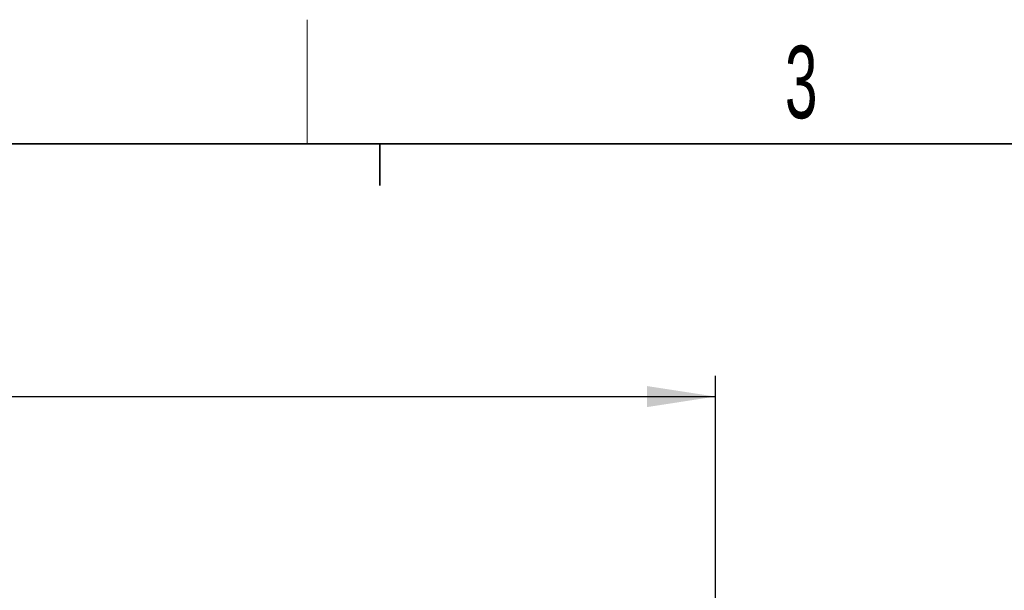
# Model space of a CAD drawing. Header units: millimetres. Extents: x 5 to 418, y 2 to 292.
# Tile 60 of 90: x 108 to 155, y 261 to 288. Entities that reach past the tile are written whole.
import ezdxf

# ---------------------------------------------------------------- set-up
doc = ezdxf.new("R2010")
doc.units = ezdxf.units.MM
doc.layers.add('SLD-0', color=7, linetype='Continuous')
doc.styles.add('SLDTEXTSTYLE0', font='TXT', dxfattribs={"width": 0.605})
doc.dimstyles.new('SLDDIMSTYLE0', dxfattribs={"dimtxt": 3.5, "dimasz": 3.302, "dimexe": 0, "dimexo": 0.0625, "dimgap": 0.875, "dimtad": 1, "dimdec": 1, "dimlfac": 6, "dimrnd": 1e-09, "dimzin": 12, "dimdsep": 46, "dimtxsty": 'SLDTEXTSTYLE0', "dimsah": 1, "dimcen": 0.09, "dimadec": 0, "dimazin": 3, "dimtfac": 1, "dimtofl": 0, "dimtmove": 0, "dimatfit": 3, "dimfxl": 1, "dimfrac": 2, "dimtolj": 1, "dimtzin": 12, "dimarcsym": 0})

# ---------------------------------------------------------------- blocks, each defined once
blk = doc.blocks.new('_D')
at = {"layer": 'SLD-0'}
for p, q in [((57.455, 248.17), (57.455, 271.307)), ((141.205, 248.17), (141.205, 271.307)), ((57.455, 270.307), (141.205, 270.307))]:
    blk.add_line(p, q, dxfattribs=at)
for points in [[(57.455, 270.307), (60.757, 269.799), (60.757, 270.815)], [(141.205, 270.307), (137.903, 270.815), (137.903, 269.799)]]:
    blk.add_solid(points, dxfattribs=at)
at = {"layer": 'SLD-0', "insert": (93.314, 274.819), "char_height": 3.5, "attachment_point": 1, "style": 'SLDTEXTSTYLE0'}
blk.add_mtext('502,5', dxfattribs=at)

msp = doc.modelspace()

# ---------------------------------------------------------------- linework, layer by layer
at = {"layer": 'SLD-0', "lineweight": 18}
msp.add_line((121.5, 282.5), (121.5, 288.5), dxfattribs=at)
at = {"layer": 'SLD-0', "lineweight": 35}
msp.add_line((408, 282.5), (26, 282.5), dxfattribs=at)
at = {"layer": 'SLD-0'}
for p, q in [((125, 280.5), (125, 282.5)), ((125, 282.5), (125, 280.5))]:
    msp.add_line(p, q, dxfattribs=at)

# ---------------------------------------------------------------- texts
at = {"layer": 'SLD-0', "insert": (145.3527, 287.243), "char_height": 3.5, "attachment_point": 2, "style": 'SLDTEXTSTYLE0'}
msp.add_mtext('3', dxfattribs=at)

# ---------------------------------------------------------------- dimensions: what is measured, and where the dimension line sits
at = {"layer": 'SLD-0'}
dim = msp.add_linear_dim(base=(141.2047, 270.3071), p1=(57.4547, 248.1696), p2=(141.2047, 248.1696), dimstyle='SLDDIMSTYLE0', dxfattribs=at)
dim.commit()
dim.dimension.update_dxf_attribs({"geometry": '_D', "text_midpoint": (99.3297, 270.3071), "dimtype": 160})

doc.saveas('drawing.dxf')
